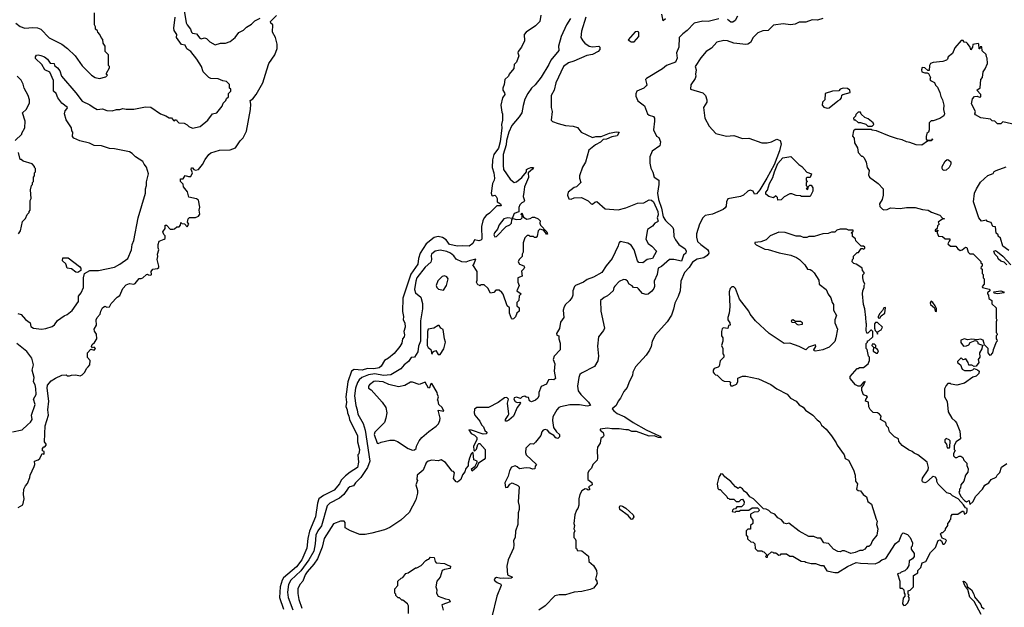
# Model space of a CAD drawing. Extents: x 1861455 to 2058065, y 200073 to 437907.
# Tile 99 of 256: x 1968701 to 1977888, y 254593 to 260072. Entities that reach past the tile are written whole.
import ezdxf

# ---------------------------------------------------------------- set-up
doc = ezdxf.new("R2010")
doc.units = 0

msp = doc.modelspace()

# ---------------------------------------------------------------- linework, layer by layer
at = {"layer": '0CON05XD'}
for points in [[(1970235, 260157.5), (1970255, 260042.5), (1970263.3, 260023.3), (1970296.2, 259985), (1970305, 259957.5), (1970315, 259946.7), (1970350.7, 259940.7), (1970381.4, 259901.4), (1970395, 259893.3), (1970425, 259902.5), (1970445, 259896.7), (1970476.7, 259866.7), (1970525, 259836.7), (1970575, 259853.3), (1970620, 259855), (1970665, 259869.2), (1970712, 259905), (1970745.8, 259954.2), (1970788.8, 259975), (1970816.9, 260003.1), (1970865, 260031.9), (1970896.6, 260063.4), (1970945, 260085.5)], [(1968665, 260040.8), (1968705, 260010), (1968750, 259995), (1968825, 260000), (1968866.4, 259996.4), (1968900, 259985), (1968975, 259902.5), (1969093.6, 259843.6), (1969147.5, 259805), (1969217.5, 259735), (1969285, 259642.5), (1969372.5, 259555), (1969405, 259533.3), (1969445, 259523.3), (1969505, 259540), (1969520, 259555), (1969511.7, 259561.7), (1969510, 259575), (1969540, 259625), (1969540, 259635), (1969530, 259645), (1969530, 259745), (1969500, 259775), (1969500, 259825), (1969480, 259855), (1969477, 259887), (1969460, 259905), (1969450, 259935), (1969430, 259955), (1969428.3, 259968.3), (1969410, 259985), (1969410, 260005), (1969400, 260025), (1969400, 260135)], [(1969885, 258696.7), (1969862, 258725), (1969851.2, 258751.2), (1969782.6, 258792.6), (1969749.5, 258825), (1969725, 258839.3), (1969585, 258868.2), (1969540.5, 258870.5), (1969465, 258895.4), (1969395, 258899.5), (1969352.5, 258922.5), (1969263, 258943), (1969205, 258966.2), (1969194.5, 258984.5), (1969196.7, 259025), (1969187.5, 259035), (1969183.8, 259065), (1969135, 259138.8), (1969120, 259195), (1969125, 259222.5), (1969145.7, 259244.3), (1969145.8, 259255), (1969093.5, 259293.5), (1969055.8, 259345), (1969040, 259385), (1969016.2, 259405), (1969016.2, 259505), (1968982.5, 259582.5), (1968934.7, 259604.7), (1968908.1, 259655), (1968850, 259710), (1968850, 259725), (1968859.4, 259740.6), (1968875, 259743.5), (1968897.8, 259737.8), (1968932, 259725), (1968962, 259705), (1968985, 259667.5), (1969023, 259663), (1969027.5, 259645), (1969055, 259623.3), (1969076.8, 259595), (1969090, 259545), (1969225, 259392), (1969282.7, 259312.7), (1969355, 259279.2), (1969385.4, 259255.4), (1969425, 259236), (1969475, 259240.6), (1969514.5, 259224.5), (1969565, 259222.5), (1969605, 259234.5), (1969636.2, 259233.8), (1969665, 259244.3), (1969695, 259236.9), (1969765, 259237.5), (1969875, 259260.8), (1969925, 259255.7), (1970015, 259193.8), (1970065, 259177.5), (1970095, 259156.7), (1970117.5, 259157.5), (1970135, 259132.5), (1970145, 259130), (1970151.7, 259138.3), (1970165, 259140), (1970170, 259125), (1970185, 259110), (1970235, 259107.5), (1970263, 259093), (1970280, 259075), (1970315, 259062.5), (1970385, 259076.7), (1970456.7, 259135), (1970500, 259195), (1970540, 259205), (1970590, 259265), (1970600, 259295), (1970625, 259320), (1970631.7, 259338.3), (1970648.3, 259351.7), (1970650, 259385), (1970670, 259405), (1970670, 259425), (1970660, 259435), (1970658.3, 259468.3), (1970630, 259495), (1970595, 259502.5), (1970551.7, 259521.7), (1970485, 259523.3), (1970465, 259533.3), (1970412.5, 259585), (1970397.5, 259635), (1970353.3, 259705), (1970296.7, 259775), (1970260, 259800), (1970245.5, 259835.5), (1970212.2, 259842.2), (1970165, 259907.5), (1970166.2, 259935), (1970143.3, 259973.3), (1970140, 259995), (1970151.1, 260095)], [(1971008.2, 259605), (1971025, 259664), (1971080.5, 259745), (1971102, 259805), (1971102.8, 259845), (1971087.5, 259907.5), (1971060.5, 259955), (1971064.3, 260024.3), (1971045, 260040), (1971040.5, 260055), (1971097, 260113)], [(1973840, 260085), (1973802, 260025), (1973754, 259915), (1973728.8, 259825), (1973730, 259785), (1973655.6, 259695), (1973639.1, 259655), (1973565, 259535.7), (1973509.5, 259465), (1973475.5, 259435), (1973442.7, 259385), (1973415, 259330), (1973397.3, 259272.7), (1973386.5, 259205), (1973362.6, 259167.4), (1973293.1, 259085), (1973265.3, 259024.6), (1973244.3, 258945.7), (1973240.6, 258905), (1973212.9, 258815), (1973210.8, 258715), (1973215.8, 258675), (1973277.5, 258585), (1973315, 258554), (1973335, 258561.4), (1973385, 258599.5), (1973428.8, 258655), (1973430, 258675), (1973437.7, 258682.3), (1973468.8, 258695), (1973493.8, 258695), (1973485, 258679.1), (1973445.6, 258645), (1973447.8, 258602.2), (1973412.5, 258515), (1973403.3, 258465), (1973400, 258425), (1973410, 258385), (1973405, 258373.3), (1973385, 258363.8), (1973368.8, 258345), (1973359.3, 258320.7), (1973358.3, 258281.7), (1973315, 258263.8), (1973295, 258220), (1973256.2, 258226.2), (1973219.2, 258215), (1973175, 258159.5), (1973159.5, 258120.5), (1973130.5, 258085), (1973126.1, 258066.1), (1973135, 258047.5), (1973150, 258050), (1973240, 258145), (1973275, 258160), (1973290, 258175), (1973293.8, 258206.2), (1973301.7, 258218.3), (1973335, 258210), (1973378.3, 258211.7), (1973390, 258225), (1973390, 258250), (1973380, 258255), (1973385, 258270), (1973401.7, 258231.7), (1973433, 258213), (1973465, 258217.5), (1973485, 258232.5), (1973505, 258232.5), (1973540, 258215), (1973557, 258197), (1973552.5, 258175), (1973560, 258155), (1973620, 258095), (1973627, 258073), (1973615, 258072.5), (1973608.3, 258088.3), (1973588.3, 258108.3), (1973555, 258120), (1973540, 258105), (1973530, 258055), (1973518.3, 258041.7), (1973505, 258040), (1973495, 258050), (1973465, 258050), (1973455, 258060), (1973435, 258060), (1973413, 258037), (1973398.3, 257991.7), (1973400, 257905), (1973390, 257885), (1973390, 257865), (1973360, 257835), (1973352.5, 257815), (1973363.6, 257793.6), (1973406.1, 257776.1), (1973410, 257765), (1973405, 257750), (1973383, 257727), (1973388.3, 257681.7), (1973350, 257665), (1973350, 257625), (1973360, 257595), (1973340, 257545), (1973380, 257515), (1973361.7, 257498.3), (1973357.5, 257455), (1973340, 257435), (1973340, 257405), (1973360, 257385), (1973360, 257355), (1973340, 257335), (1973327, 257303), (1973308.3, 257281.7), (1973295, 257280), (1973290, 257285), (1973272.5, 257335), (1973270, 257385), (1973250, 257405), (1973211.7, 257511.7), (1973198.3, 257528.3), (1973175, 257550), (1973145, 257550), (1973125, 257530), (1973093, 257523), (1973068.3, 257568.3), (1973035, 257600), (1973005, 257600), (1972995, 257590), (1972988.3, 257598.3), (1972975, 257600), (1972962.5, 257625), (1972970, 257645), (1972970, 257725), (1972930, 257785), (1972938.3, 257791.7), (1972958.3, 257838.3), (1972895, 257824.5), (1972865, 257810.9), (1972825, 257815.6), (1972775, 257839.2), (1972751.2, 257871.2), (1972720, 257895), (1972685, 257909.5), (1972625, 257922.5), (1972577.3, 257912.7), (1972544.2, 257885), (1972538.9, 257875), (1972542.5, 257835), (1972537.4, 257812.6), (1972483.1, 257765), (1972407.8, 257665), (1972397.5, 257635), (1972386.1, 257556.1), (1972395, 257526.7), (1972443.8, 257485), (1972458, 257425), (1972459.2, 257375), (1972440.6, 257265), (1972440, 257075), (1972420.9, 257029.1), (1972415.8, 256975), (1972385, 256926.2), (1972355, 256921.2), (1972327.5, 256885), (1972288, 256855), (1972257, 256817), (1972165, 256761.3), (1972095, 256755.3), (1972015, 256769.1), (1971955, 256762), (1971893.8, 256736.2), (1971868.5, 256715), (1971851.9, 256688.1), (1971833.2, 256635), (1971825.4, 256565), (1971837.1, 256475), (1971851.1, 256435), (1971855, 256394), (1971905.8, 256305.8), (1971925.5, 256245), (1971969.1, 255955), (1971945.4, 255895), (1971885.3, 255804.7), (1971835, 255754.4), (1971814.6, 255725.4), (1971780, 255715), (1971765, 255702.9), (1971725.7, 255645), (1971685, 255609.5), (1971595.4, 255564.6), (1971570.6, 255539.4), (1971516.7, 255353.2), (1971481.8, 255305), (1971463.9, 255265), (1971458.6, 255185), (1971444.1, 255115), (1971400.3, 255035), (1971325, 254932.5), (1971232.3, 254845), (1971210, 254805), (1971199.6, 254735), (1971204.7, 254685), (1971248.5, 254568.5)], [(1973982.7, 260095), (1973941.9, 259965), (1973936.2, 259905), (1973953.8, 259875), (1973975, 259853.8), (1974015, 259824.3), (1974045, 259820), (1974105, 259825.4), (1974114.4, 259815), (1974112.3, 259795), (1974097.5, 259775), (1974045, 259747.1), (1973992.4, 259737.6), (1973872.5, 259685), (1973820.9, 259669.1), (1973775, 259636.2), (1973703.8, 259485), (1973686.7, 259415), (1973660, 259365), (1973660, 259255), (1973670, 259215), (1973660, 259135), (1973673, 259123), (1973723.6, 259103.6), (1973795, 259086.7), (1973865, 259080), (1973905, 259067.5), (1973940, 259025), (1974044.2, 258974.2), (1974076.8, 258983.2), (1974126.6, 258983.4), (1974205, 259013.8), (1974266.3, 259026.3), (1974293.3, 259025), (1974275, 258990.8), (1974225, 258980), (1974175, 258957.3), (1974143.7, 258956.3), (1974119, 258931), (1974072, 258905), (1974012.5, 258855), (1973981.2, 258745), (1973952.3, 258697.7), (1973923.6, 258616.4), (1973923.6, 258593.6), (1973937.5, 258555), (1973897.5, 258515), (1973875, 258506.7), (1973817.5, 258465), (1973813.3, 258435), (1973825, 258402.5), (1973845, 258397.5), (1973875, 258410), (1973943, 258413), (1974005, 258383.3), (1974033.3, 258355), (1974045, 258351.2), (1974067.9, 258372.1), (1974085, 258376.5), (1974165, 258308.8), (1974285, 258300), (1974355, 258317.1), (1974465, 258360), (1974525, 258363.6), (1974575, 258394), (1974595, 258390.8), (1974615, 258374.6), (1974654.8, 258285), (1974657.7, 258252.3), (1974650, 258225), (1974657.1, 258195), (1974652.7, 258187.3), (1974625.6, 258174.4), (1974604.3, 258145.7), (1974557.5, 258115), (1974542, 258025), (1974565.6, 257985.6), (1974599.7, 257959.7), (1974641.2, 257915), (1974606.7, 257845), (1974554.5, 257835.5), (1974515, 257804.2), (1974477, 257807), (1974464.5, 257824.5), (1974433.1, 257925), (1974405, 257968.8), (1974375, 257990), (1974305, 258003.8), (1974290.5, 257989.6), (1974285.8, 257964.2), (1974230, 257845), (1974171.7, 257778.3), (1974132, 257715), (1974055, 257670.8), (1973995, 257648.8), (1973962.5, 257625), (1973887.5, 257595), (1973876.4, 257583.6), (1973863.3, 257545), (1973863.3, 257505), (1973856.7, 257485), (1973835, 257452.5), (1973792.5, 257415), (1973780, 257395), (1973772.5, 257365), (1973776.7, 257295), (1973748.3, 257251.7), (1973737, 257193), (1973710, 257145), (1973711.7, 257131.7), (1973730, 257125), (1973730, 257095), (1973742.5, 257055), (1973742.5, 256995), (1973687.5, 256935), (1973677.5, 256905), (1973693, 256863), (1973688.8, 256795), (1973700, 256725), (1973685, 256712.5), (1973665, 256717.5), (1973636.4, 256713.6), (1973616.7, 256673.3), (1973565, 256652.5), (1973544.1, 256595.9), (1973546.2, 256565), (1973535.7, 256544.3), (1973515, 256523.3), (1973475, 256510), (1973457.5, 256517.5), (1973448, 256548), (1973425, 256552.5), (1973415, 256562.5), (1973390, 256555), (1973375, 256540), (1973335, 256553.3), (1973315, 256547.5), (1973312, 256535), (1973325, 256513.3), (1973343.9, 256503.9), (1973367, 256507), (1973372.5, 256495), (1973343.3, 256455), (1973307.5, 256375), (1973265, 256337.5), (1973245, 256330), (1973235, 256330), (1973233.3, 256345), (1973260, 256380), (1973264, 256395), (1973251.4, 256495), (1973262.5, 256535), (1973245, 256550), (1973223, 256547), (1973166.1, 256503.9), (1973075, 256457.5), (1972965, 256457.5), (1972945, 256440), (1972940, 256405), (1972947.5, 256385), (1972995, 256330), (1973010, 256295), (1973030, 256275), (1973041.7, 256241.7), (1973060, 256225), (1973055, 256210), (1973025, 256206.7), (1972915.7, 256245.7), (1972893, 256247), (1972913.6, 256213.6), (1972945, 256198.8), (1972966.7, 256175), (1972967, 256153), (1972935.8, 256095), (1972937, 256057), (1972945, 256050), (1972964.1, 256065.9), (1972975, 256110), (1972985, 256120), (1972995, 256120), (1973042.5, 256065), (1973042.5, 255985), (1973035, 255972.5), (1972981.7, 255938.3), (1972965, 255900), (1972923, 255863), (1972917.5, 255885), (1972950, 255910), (1972970, 255945), (1972970, 255955), (1972938.3, 255968.3), (1972931.7, 256031.7), (1972925, 256037.5), (1972913.3, 256025), (1972896.7, 255985), (1972883.9, 255936.1), (1972885, 255912.5), (1972863, 255887), (1972855, 255857.5), (1972832.1, 255827.9), (1972817.5, 255785), (1972785, 255760), (1972775, 255762.5), (1972749.2, 255795), (1972757, 255847), (1972748.3, 255858.3), (1972735, 255862.5), (1972675, 255943.3), (1972635, 255967.5), (1972605, 255957.5), (1972545, 255963.3), (1972513, 255957), (1972495, 255940), (1972465, 255872.5), (1972410, 255825), (1972407.5, 255785), (1972412.5, 255775), (1972397.5, 255735), (1972413, 255683), (1972413, 255657), (1972396.2, 255595), (1972335, 255477.5), (1972257.5, 255405), (1972153.9, 255336.1), (1972105, 255316.2), (1971986.4, 255283.6), (1971925, 255272.5), (1971875, 255272.5), (1971786.7, 255306.7), (1971737.5, 255335), (1971736.7, 255385), (1971727, 255397), (1971695, 255397.5), (1971628.3, 255371.7), (1971542.9, 255235), (1971522.1, 255155), (1971480, 255045), (1971444.7, 254995.3), (1971381.9, 254925), (1971363.6, 254895), (1971343.1, 254836.9), (1971315.9, 254804.1), (1971296.2, 254765), (1971295, 254720), (1971305.8, 254665), (1971334.3, 254585)], [(1973563.3, 260115), (1973553, 260057), (1973512.5, 260015), (1973425, 259957.5), (1973406.7, 259935), (1973411.2, 259875), (1973382.5, 259815), (1973353, 259777), (1973350, 259765), (1973356.7, 259735), (1973337.5, 259675), (1973313.9, 259656.1), (1973311.7, 259618.3), (1973267.5, 259565), (1973262.5, 259545), (1973227.5, 259515), (1973221.7, 259468.3), (1973207.5, 259435), (1973207.5, 259415), (1973225, 259390), (1973226.7, 259375), (1973206.7, 259345), (1973190, 259275), (1973200.8, 259210.8), (1973205.8, 259195), (1973205.4, 259135), (1973196.4, 259095), (1973199.3, 259065), (1973185, 258933.3), (1973166.9, 258875), (1973124, 258816), (1973112.5, 258765), (1973108.5, 258695), (1973124.4, 258645), (1973130, 258595), (1973128.8, 258575), (1973113.9, 258546.1), (1973098.8, 258455), (1973105, 258433.3), (1973115, 258430), (1973135, 258436.2), (1973148, 258425), (1973157.1, 258405), (1973157.5, 258375), (1973185.7, 258355), (1973192.5, 258337.5), (1973154, 258336), (1973085, 258267.1), (1973052.1, 258247.9), (1973035.8, 258225), (1973021.9, 258198.1), (1973008.8, 258145), (1973013.6, 258026.4), (1973002.5, 258015), (1972985, 258010), (1972945, 258020), (1972930, 257985), (1972895, 257960), (1972835, 257964), (1972785, 257960), (1972712.5, 257975), (1972680.5, 258020.5), (1972647.3, 258042.7), (1972605, 258049.6), (1972568.4, 258041.6), (1972495, 257983.3), (1972436.4, 257895), (1972421.8, 257845), (1972415, 257792.5), (1972349.3, 257700.7), (1972276.8, 257475), (1972271.3, 257351.3), (1972281.2, 257305), (1972280, 257275), (1972293.3, 257245), (1972297.5, 257205), (1972283.8, 257165), (1972291.2, 257135), (1972288, 257115), (1972274.2, 257095), (1972266.2, 257055), (1972249.4, 257025), (1972195, 256959.2), (1972143, 256917), (1972105, 256895.8), (1972075, 256842), (1972054.5, 256825.5), (1972005, 256816.5), (1971945, 256818.4), (1971895, 256805.4), (1971821.5, 256811.5)], [(1975225, 260081.2), (1975125, 260055.4), (1975075, 260058.9), (1974995, 260041.2), (1974928.9, 259971.1), (1974888.3, 259941.7), (1974853.9, 259906.1), (1974850, 259815), (1974828.6, 259765), (1974833.8, 259715), (1974818.8, 259675), (1974735, 259644.5), (1974697.2, 259612.9), (1974548.8, 259525), (1974540, 259515), (1974552.5, 259465), (1974547.5, 259455), (1974525, 259432.5), (1974460, 259405), (1974448.3, 259381.7), (1974448.3, 259358.3), (1974467.5, 259315), (1974529.3, 259269.3), (1974560, 259195), (1974573, 259183), (1974615, 259170), (1974623, 259153), (1974623.8, 259125), (1974613.6, 259046.4), (1974642.5, 258985), (1974663, 258973), (1974681.2, 258935), (1974673.3, 258895), (1974603.3, 258845), (1974578.8, 258795), (1974579.2, 258735), (1974588.3, 258688.3), (1974609.5, 258649.6), (1974620, 258605), (1974665, 258577.5), (1974664.3, 258534.3), (1974650.4, 258455), (1974660.4, 258395), (1974690.4, 258315), (1974703.8, 258235), (1974725, 258201.2), (1974794.4, 258135), (1974802.5, 258115), (1974805, 258050), (1974818.8, 258018.8), (1974851.2, 257975), (1974911.2, 257935), (1974918.6, 257915), (1974915.8, 257895), (1974894.6, 257875.4), (1974875, 257820.6), (1974805, 257837.3), (1974765, 257836.9), (1974689.3, 257770.7), (1974657.5, 257755), (1974650, 257695), (1974620.8, 257635), (1974622.9, 257585), (1974617.1, 257565), (1974599.9, 257540.1), (1974566, 257514), (1974545, 257510), (1974510.4, 257520.4), (1974475, 257564), (1974465, 257571.2), (1974427.5, 257575), (1974415, 257590), (1974386.2, 257606.2), (1974372.5, 257635), (1974355, 257646), (1974335, 257648.8), (1974295, 257630), (1974253, 257587), (1974244, 257575), (1974237.1, 257542.9), (1974185, 257496.7), (1974155, 257483.3), (1974121.2, 257455), (1974123.8, 257355), (1974156.2, 257195), (1974148.8, 257175), (1974102, 257115), (1974091.4, 257028.6), (1974102.5, 256935), (1974095, 256890), (1974065, 256837.1), (1973943.3, 256775), (1973927.7, 256762.3), (1973917.5, 256735), (1973904.2, 256654.2), (1973910.5, 256610.4), (1973935.8, 256575.8), (1974009.2, 256505), (1974026.4, 256473.6), (1973995, 256468.9), (1973925, 256482.2), (1973835, 256481.9), (1973748.3, 256461.7), (1973732.5, 256455), (1973712.5, 256435), (1973675, 256370), (1973672, 256335), (1973680.3, 256270.3), (1973708.2, 256228.2), (1973738.2, 256205), (1973737.9, 256182.1), (1973721.8, 256168.2), (1973702.4, 256172.3), (1973685, 256194.2), (1973646.2, 256216.2), (1973625, 256243.3), (1973605, 256250), (1973586.4, 256243.6), (1973571.2, 256228.8), (1973562.5, 256195), (1973515, 256132.5), (1973495, 256112.5), (1973465, 256117.5), (1973423.6, 256076.4), (1973420, 256035), (1973426.2, 256015), (1973522.5, 255925), (1973511.2, 255908.8), (1973506.7, 255885), (1973485, 255880.8), (1973465, 255890), (1973425, 255893.3), (1973365, 255882.5), (1973343.3, 255903.3), (1973325, 255911.2), (1973290, 255900), (1973270, 255865), (1973260, 255815), (1973228.8, 255755), (1973235, 255710), (1973255, 255712.5), (1973275, 255742.5), (1973295, 255752.5), (1973348.3, 255728.3), (1973360, 255715), (1973352.5, 255575), (1973362.5, 255535), (1973362.5, 255505), (1973352.5, 255475), (1973350, 255365), (1973327, 255303), (1973322.5, 255245), (1973307.5, 255215), (1973312.5, 255175), (1973307.5, 255145), (1973257.5, 255035), (1973247.5, 254975), (1973252.5, 254895), (1973300, 254875), (1973287.5, 254865), (1973265, 254860.6), (1973215, 254865.8), (1973190.3, 254860.3), (1973149.5, 254870.4), (1973135, 254862.5), (1973127.5, 254845), (1973155, 254823.3), (1973189.3, 254809.3), (1973192.5, 254795), (1973153.6, 254696.4), (1973106.7, 254505)], [(1976195, 260084.3), (1976145, 260068.1), (1976095, 260070), (1976035, 260048.1), (1975975, 260050), (1975935, 260031.2), (1975893.6, 260023.6), (1975825, 260033.3), (1975735, 260020), (1975685, 259971.2), (1975635, 259970), (1975589.5, 259950.4), (1975545, 259907.5), (1975519.5, 259860.4), (1975495, 259843.8), (1975475, 259840), (1975363.9, 259853.9), (1975305.9, 259875.9), (1975271.7, 259878.3), (1975205, 259862.5), (1975155, 259807.5), (1975105, 259777.5), (1975055, 259717.5), (1975003.3, 259635), (1975011.2, 259605), (1975006.2, 259565), (1975010, 259545), (1975003.3, 259525), (1974962.5, 259465), (1974960, 259425), (1975075, 259390), (1975100, 259365), (1975112.5, 259325), (1975112.5, 259305), (1975082.5, 259255), (1975092.5, 259155), (1975135, 259080), (1975195, 259010), (1975295, 258986.7), (1975365, 258993.3), (1975445, 258963.8), (1975505, 258968.8), (1975625, 258923.8), (1975675, 258923.8), (1975715, 258933.8), (1975765, 258957.5), (1975797.5, 258945), (1975804.2, 258914.2), (1975789.8, 258850.2), (1975739.6, 258720.4), (1975672.5, 258595), (1975605.4, 258484.6), (1975575, 258448), (1975556.7, 258446.7), (1975545, 258473.3), (1975515, 258483.3), (1975495, 258473.3), (1975453.3, 258435), (1975427.3, 258422.7), (1975308.3, 258401.7), (1975296.2, 258375), (1975292, 258335), (1975283, 258317), (1975265, 258302), (1975165, 258258.6), (1975096.7, 258245), (1975074.4, 258225), (1975044, 258165), (1975016, 258075), (1975014.2, 258044.2), (1975026, 258005), (1975055, 257976), (1975118.9, 257928.9), (1975128.6, 257915), (1975130, 257895), (1975115.8, 257875), (1975085, 257851.8), (1975020.9, 257839.1), (1974977.6, 257812.4), (1974946.9, 257763.1), (1974904, 257715), (1974868.8, 257635), (1974863.8, 257545), (1974845, 257490), (1974815, 257430), (1974802.5, 257372.5), (1974783.6, 257316.4), (1974743.6, 257256.4), (1974632.5, 257135), (1974602.5, 257075), (1974593.3, 257025), (1974578.3, 256991.7), (1974547.5, 256945), (1974447.5, 256835), (1974422.5, 256785), (1974417.5, 256755), (1974386.7, 256695), (1974368.3, 256641.7), (1974337.5, 256605), (1974306.1, 256543.9), (1974283.9, 256516.1), (1974267.5, 256475), (1974230, 256445), (1974243.4, 256423.4), (1974275, 256398.6), (1974347.9, 256367.9), (1974423.8, 256315), (1974545, 256247.1), (1974675, 256190), (1974686, 256174), (1974660, 256175), (1974620.7, 256190.7), (1974575, 256188.6), (1974455, 256230.9), (1974413.1, 256233.1), (1974381.7, 256248.3), (1974355, 256247.1), (1974295, 256256.7), (1974225, 256255.6), (1974185, 256263.8), (1974117.5, 256255), (1974117.5, 256245), (1974143.6, 256223.6), (1974152.5, 256195), (1974146.4, 256183.6), (1974123, 256167), (1974117, 256123), (1974093, 256087), (1974087.5, 256055), (1974092.5, 255985), (1974087.5, 255965), (1974050, 255925), (1974035, 255890), (1974010, 255865), (1974002.5, 255845), (1974002.5, 255785), (1974037.8, 255757.8), (1974041.2, 255735), (1974007.5, 255715), (1974020, 255695), (1974015, 255687.5), (1974005, 255684.2), (1973993.9, 255693.9), (1973976.4, 255696.4), (1973945, 255680), (1973927.5, 255645), (1973917.5, 255605), (1973917.5, 255545), (1973910, 255515), (1973895, 255500), (1973880, 255455), (1973872.5, 255375), (1973877.5, 255355), (1973872.5, 255325), (1973880, 255305), (1973870, 255285), (1973870, 255245), (1973885, 255230), (1973890, 255215), (1973890, 255145), (1973898.3, 255138.3), (1973901.7, 255121.7), (1973945, 255120), (1974008.8, 255068.8), (1974010.8, 255020.8), (1974053.9, 254983.9), (1974083.8, 254935), (1974085.9, 254904.1), (1974073.3, 254855), (1974086.7, 254835), (1974087.5, 254815), (1974055, 254772.5), (1974025, 254758.8), (1973945, 254740), (1973875, 254732.5), (1973795, 254707.5), (1973735, 254710), (1973695, 254700), (1973603, 254607), (1973545, 254567.5)], [(1974725, 260080), (1974705, 260062.5), (1974693.6, 260123.6)], [(1975396.7, 260105), (1975375, 260063.8), (1975355, 260048.6), (1975335, 260050), (1975304.2, 260075)], [(1974435, 259867.5), (1974476.2, 259915), (1974476.7, 259955), (1974465, 259963.3), (1974445, 259958), (1974377.5, 259885), (1974405, 259867.5), (1974435, 259867.5)], [(1977995, 259092.5), (1977875, 259120), (1977855, 259100), (1977825, 259100), (1977800, 259125), (1977775, 259130), (1977760, 259145), (1977668, 259158), (1977618.8, 259185), (1977613.8, 259195), (1977617.5, 259215), (1977582.3, 259287.7), (1977590, 259335), (1977610, 259355), (1977635, 259360), (1977655, 259350), (1977667.5, 259352.5), (1977670, 259375), (1977632.5, 259415), (1977661.7, 259438.3), (1977670, 259515), (1977682.5, 259535), (1977690, 259585), (1977710, 259615), (1977730, 259665), (1977727.5, 259715), (1977720, 259725), (1977717, 259747), (1977681.7, 259781.7), (1977678.3, 259818.3), (1977661.7, 259818.3), (1977658.3, 259801.7), (1977651.7, 259801.7), (1977650, 259845), (1977645, 259850), (1977595, 259840), (1977590, 259815), (1977575, 259790), (1977570, 259815), (1977545, 259850), (1977535, 259860), (1977511.7, 259861.7), (1977505, 259880), (1977485, 259880), (1977425, 259810), (1977403, 259757), (1977363.6, 259726.4), (1977357.5, 259705), (1977347.5, 259695), (1977315, 259683.3), (1977225, 259673.8), (1977200, 259665), (1977190, 259645), (1977185, 259600), (1977175, 259600), (1977145, 259623.3), (1977122.5, 259627.5), (1977114, 259606), (1977117.5, 259585), (1977145, 259576.7), (1977167.5, 259577.5), (1977179.3, 259569.3), (1977197.5, 259535), (1977192.5, 259515), (1977200, 259505), (1977235.9, 259485.9), (1977245, 259462.5), (1977263.6, 259443.6), (1977286.2, 259395), (1977293.8, 259355), (1977310, 259325), (1977322, 259275), (1977320.8, 259235), (1977328.8, 259195), (1977322.5, 259175), (1977285, 259152.5), (1977225, 259130), (1977205, 259130), (1977185, 259110), (1977187.5, 259045), (1977180, 259025), (1977165, 259010), (1977157, 258983), (1977158.3, 258958.3), (1977165, 258950), (1977210, 258950), (1977215, 258960), (1977220, 258955), (1977210, 258950), (1977207, 258943), (1977171.7, 258938.3), (1977117, 258903), (1977065, 258904.2), (1977005, 258927.5), (1976975, 258932.5), (1976935, 258952.5), (1976890.7, 258960.7), (1976815, 258987.5), (1976695, 259037.5), (1976655, 259042.5), (1976645, 259050), (1976495, 259050), (1976480, 259035), (1976470, 258985), (1976487, 258967), (1976490, 258925), (1976517, 258877), (1976523, 258833), (1976555, 258800), (1976565, 258800), (1976580, 258785), (1976600, 258745), (1976607.5, 258695), (1976627.5, 258665), (1976620, 258625), (1976630, 258605), (1976710, 258545), (1976757.5, 258495), (1976757.5, 258435), (1976747.5, 258395), (1976722.5, 258355), (1976725, 258330), (1976750, 258305), (1976765, 258300), (1976795, 258302.5), (1976825, 258316.7), (1976915, 258313.3), (1976975, 258322.5), (1977055, 258322.5), (1977125, 258302.5), (1977177, 258297), (1977208.3, 258278.3), (1977285, 258250), (1977311.7, 258221.7), (1977330, 258215), (1977305, 258210), (1977270, 258185), (1977280, 258165), (1977265, 258150), (1977260, 258125), (1977241.7, 258108.3), (1977241.7, 258101.7), (1977260, 258100), (1977261.7, 258108.3), (1977268.3, 258108.3), (1977268.3, 258101.7), (1977260, 258100), (1977260, 258085), (1977273, 258053), (1977311.7, 258051.7), (1977335, 258027.5), (1977378.3, 258028.3), (1977380, 258015), (1977371.7, 258008.3), (1977361.7, 257981.7), (1977385, 257960), (1977435, 257960), (1977452.5, 257935), (1977475, 257920), (1977495, 257927.5), (1977525, 257952.5), (1977538.3, 257948.3), (1977550, 257905), (1977565, 257890), (1977598.3, 257888.3), (1977668.3, 257818.3), (1977670, 257805), (1977680, 257795), (1977680, 257775), (1977671.7, 257768.3), (1977670, 257755), (1977680, 257745), (1977680, 257705), (1977690, 257695), (1977690, 257665), (1977700, 257655), (1977700, 257605), (1977680, 257585), (1977682.5, 257575), (1977745, 257560), (1977757, 257547), (1977730, 257525), (1977730, 257515), (1977740, 257505), (1977741.7, 257471.7), (1977770, 257455), (1977771.7, 257421.7), (1977810, 257385), (1977810, 257285), (1977817.5, 257275), (1977810, 257255), (1977810, 257155), (1977818.3, 257148.3), (1977820, 257135), (1977810, 257125), (1977810, 257095), (1977818.3, 257088.3), (1977820, 257075), (1977810, 257065), (1977782.5, 256995), (1977777.5, 256965), (1977755, 256940), (1977737.5, 256965), (1977737.5, 257005), (1977701.7, 257041.7), (1977690, 257085), (1977665, 257093.3), (1977635, 257087.5), (1977585, 257093.3), (1977545, 257086.2), (1977515, 257096), (1977482.5, 257085), (1977482.3, 257062.3), (1977508.3, 257028.3), (1977535, 257030), (1977555, 257040), (1977569.3, 257060.7), (1977615, 257080), (1977628.3, 257078.3), (1977640, 257065), (1977641.7, 257051.7), (1977690, 257035), (1977680, 257025), (1977677, 257003), (1977657.5, 256965), (1977660, 256925), (1977643, 256903), (1977650, 256875), (1977625, 256842.5), (1977605, 256837.5), (1977585, 256850), (1977555, 256850), (1977550, 256875), (1977528.3, 256908.3), (1977505, 256900), (1977485, 256920), (1977450, 256885), (1977450, 256875), (1977477.5, 256855), (1977493.3, 256815), (1977515, 256800), (1977575, 256800), (1977595, 256807.5), (1977605, 256820), (1977638.3, 256808.3), (1977652.5, 256795), (1977648.3, 256771.7), (1977625, 256747.5), (1977595, 256737.5), (1977515, 256682.5)], [(1968686.7, 255523.3), (1968732, 255548), (1968744.4, 255605), (1968736, 255645), (1968741.2, 255695), (1968754.2, 255725.8), (1968773.9, 255746.1), (1968796.4, 255803.6), (1968797.5, 255825), (1968836.7, 255905), (1968843.8, 255925), (1968840, 255955), (1968875, 255967.5), (1968889.3, 255980.7), (1968911.7, 256028.3), (1968925, 256020), (1968930, 256025), (1968930, 256045), (1968913, 256053), (1968913, 256073), (1968925, 256090), (1968935, 256090), (1968947.5, 256105), (1968947.5, 256115), (1968932.5, 256135), (1968938.6, 256285), (1968970, 256385), (1968962.5, 256435), (1968972.5, 256515), (1968956.9, 256635), (1968961.4, 256665), (1968995, 256703.8), (1969035, 256730), (1969095, 256757.5), (1969135, 256760), (1969145, 256750), (1969165, 256750), (1969185, 256757.5), (1969225, 256760), (1969265, 256752.5), (1969285, 256760), (1969310, 256785), (1969325, 256820), (1969340, 256835), (1969357, 256853), (1969360, 256895), (1969333, 256923), (1969332.5, 256965), (1969365, 257000), (1969395, 256990), (1969410, 257005), (1969395, 257017.5), (1969381.7, 257011.7), (1969372.5, 257025), (1969377.5, 257045), (1969399.3, 257060.7), (1969420, 257095), (1969419.3, 257139.3), (1969398.3, 257168.3), (1969397.5, 257185), (1969417.5, 257225), (1969413.3, 257275), (1969423.9, 257296.1), (1969452.5, 257325), (1969457.5, 257355), (1969473.9, 257386.1), (1969495, 257400), (1969515, 257392.5), (1969540, 257395), (1969553.6, 257426.4), (1969610, 257485), (1969635, 257500), (1969663.3, 257565), (1969695, 257600), (1969725, 257612.5), (1969765, 257606.7), (1969778.3, 257611.7), (1969815, 257660), (1969835, 257657.5), (1969850, 257665), (1969885, 257697.5), (1969895, 257700), (1969903, 257693), (1969925, 257690), (1969930, 257695), (1969927.5, 257725), (1969942.5, 257745), (1969986.4, 257753.6), (1969998.3, 257761.7), (1970000, 257775), (1969983.3, 257835), (1969990, 257865), (1969987.5, 257885), (1970000, 257925), (1969993.3, 257945), (1969993.9, 257976.1), (1970003.6, 258006.4), (1970050, 258025), (1970057, 258033), (1970057, 258057), (1970045, 258070), (1970037.5, 258095), (1970060, 258125), (1970060, 258155), (1970070, 258155), (1970105, 258120), (1970131.7, 258118.3), (1970147, 258123), (1970168.3, 258141.7), (1970188.3, 258141.7), (1970200, 258155), (1970205, 258180), (1970212.5, 258172.5), (1970238.3, 258168.3), (1970265, 258140), (1970280, 258165), (1970267.5, 258185), (1970273.9, 258216.1), (1970285, 258226.7), (1970341.7, 258228.3), (1970369.3, 258240.7), (1970381.7, 258258.3), (1970377, 258297), (1970382.5, 258325), (1970368.3, 258388.3), (1970351.7, 258401.7), (1970278.3, 258418.3), (1970265.9, 258465.9), (1970230, 258515), (1970225, 258540), (1970202.5, 258565), (1970203, 258587), (1970225, 258590), (1970245, 258620), (1970275, 258610), (1970298.3, 258611.7), (1970312.5, 258645), (1970302.5, 258675), (1970305, 258690), (1970315, 258692.5), (1970327, 258677), (1970340.7, 258670.7), (1970370, 258675), (1970407, 258723), (1970430.8, 258769.2), (1970466, 258815), (1970485, 258830), (1970565, 258855.5), (1970665, 258858.8), (1970715, 258877.5), (1970758.3, 258941.7), (1970785, 258970), (1970817.3, 259032.7), (1970854.3, 259235), (1970856.9, 259285), (1970851.9, 259318.1), (1970876.1, 259333.9), (1970906.5, 259373.5), (1970968.5, 259485), (1971008.2, 259605)], [(1968660, 258945), (1968720, 259005), (1968720, 259015), (1968750, 259065), (1968752.5, 259125), (1968727.5, 259205), (1968762.5, 259235), (1968792.5, 259295), (1968793.3, 259325), (1968780, 259365), (1968742.7, 259432.7), (1968735, 259472.5), (1968715, 259510), (1968677.5, 259545)], [(1976235, 259246.7), (1976255, 259250), (1976333.3, 259316.7), (1976355, 259327.5), (1976367.5, 259345), (1976371.7, 259368.3), (1976380, 259375), (1976450, 259395), (1976447.5, 259415), (1976425, 259430), (1976385, 259433.8), (1976356.4, 259423.6), (1976345, 259410), (1976285, 259406.7), (1976217, 259383), (1976212.5, 259325), (1976192.5, 259305), (1976187.5, 259275), (1976205, 259256.7), (1976235, 259246.7)], [(1976655, 259080), (1976670, 259095), (1976665, 259110), (1976617, 259147), (1976585, 259160), (1976551.7, 259191.7), (1976545, 259210), (1976525, 259210), (1976501.7, 259188.3), (1976498.3, 259171.7), (1976480, 259155), (1976485, 259140), (1976495, 259140), (1976525, 259112.5), (1976545, 259112.5), (1976597, 259097), (1976615, 259080), (1976655, 259080)], [(1968690, 258075), (1968710, 258105), (1968728.3, 258191.7), (1968755, 258220), (1968770, 258255), (1968790, 258275), (1968790, 258285), (1968800, 258295), (1968800, 258385), (1968807.5, 258405), (1968802.5, 258485), (1968810, 258525), (1968820, 258535), (1968820, 258555), (1968830, 258565), (1968830, 258605), (1968840, 258615), (1968840, 258645), (1968850, 258655), (1968850, 258685), (1968840, 258695), (1968840, 258705), (1968817, 258727), (1968733, 258753), (1968715, 258770), (1968705, 258770), (1968690, 258835)], [(1975775, 258390), (1975770, 258415), (1975755, 258430), (1975735, 258410), (1975690, 258425), (1975662.5, 258445), (1975663.3, 258465), (1975677, 258483), (1975697.5, 258545), (1975728.8, 258601.2), (1975743.3, 258655), (1975775, 258730), (1975820, 258785), (1975895, 258797.5), (1975970.7, 258720.7), (1975997.5, 258705), (1976045, 258650), (1976090, 258635), (1976075, 258600), (1976045, 258600), (1976040, 258595), (1976040, 258575), (1976050, 258565), (1976040, 258555), (1976040, 258525), (1976050, 258515), (1976050, 258505), (1976040, 258495), (1976055, 258490), (1976061.7, 258518.3), (1976071.7, 258528.3), (1976085, 258530), (1976100, 258505), (1976100, 258475), (1976077, 258423), (1975993.9, 258423.9), (1975985, 258430), (1975945, 258433.3), (1975905, 258450), (1975885, 258450), (1975835, 258420), (1975805, 258392.5), (1975775, 258390)], [(1968685, 257333.3), (1968713.6, 257323.6), (1968755, 257277.5), (1968797.5, 257245), (1968805, 257210), (1968830, 257195), (1968905, 257188), (1968945, 257192), (1969005, 257212.5), (1969025, 257226.2), (1969055, 257268), (1969115, 257310.8), (1969145.5, 257324.5), (1969189.7, 257360.3), (1969248.8, 257445), (1969251.2, 257495), (1969273.8, 257525), (1969297.5, 257575), (1969296, 257665), (1969305, 257706.7), (1969355, 257733.3), (1969435, 257734.2), (1969584.4, 257765.6), (1969635, 257792), (1969708.8, 257845), (1969745.8, 257925), (1969749.2, 257975), (1969766.4, 258013.6), (1969807.5, 258225), (1969876, 258455), (1969873.8, 258495), (1969885.8, 258525), (1969885, 258560), (1969901.9, 258635), (1969885, 258696.7)], [(1977325, 258666), (1977315, 258673.8), (1977308.6, 258685), (1977308.6, 258705), (1977336.1, 258753.9), (1977355, 258767.5), (1977366.4, 258766.4), (1977388.3, 258748.3), (1977388, 258725), (1977374.3, 258695.7), (1977345, 258668), (1977325, 258666)], [(1977929.3, 257919.3), (1977875, 257960), (1977852.5, 258035), (1977830, 258055), (1977830, 258065), (1977813, 258083), (1977805, 258140), (1977780, 258145), (1977765, 258180), (1977731.7, 258191.7), (1977721.7, 258201.7), (1977675, 258193.3), (1977650, 258225), (1977601.2, 258375), (1977610, 258455), (1977626.7, 258495), (1977664.1, 258555.9), (1977735, 258620), (1977783.3, 258636.7), (1977793.6, 258656.4), (1977810, 258665), (1977905, 258700)], [(1976950.5, 254610.4), (1976965, 254613.3), (1976986.7, 254633.3), (1977000, 254665), (1977000, 254685), (1976990, 254695), (1977000, 254705), (1976990, 254715), (1976990, 254745), (1977008.3, 254751.7), (1977040, 254785), (1977041.7, 254888.3), (1977080, 254915), (1977080, 254935), (1977110, 254965), (1977121.7, 255008.3), (1977155, 255020), (1977197.5, 255105), (1977245, 255150), (1977270, 255215), (1977285, 255222.5), (1977303, 255213), (1977315, 255180), (1977325, 255180), (1977335, 255190), (1977346.7, 255216.7), (1977340, 255225), (1977307, 255237), (1977292.5, 255277.5), (1977305, 255290), (1977315, 255290), (1977340, 255315), (1977340, 255325), (1977360, 255355), (1977360, 255375), (1977380, 255395), (1977380, 255405), (1977390, 255415), (1977393, 255447), (1977405, 255460), (1977455, 255460), (1977495, 255490), (1977508.3, 255488.3), (1977515, 255460), (1977537.5, 255475), (1977542.5, 255495), (1977540, 255515), (1977525, 255520), (1977507.9, 255547.9), (1977455.7, 255605.7), (1977403, 255633), (1977385, 255650), (1977351.7, 255661.7), (1977271.7, 255741.7), (1977257.5, 255765), (1977256.7, 255785), (1977245, 255806.7), (1977225, 255812), (1977215, 255807.1), (1977161.2, 255758.8), (1977144.7, 255754.6), (1977125, 255763.3), (1977119.7, 255775), (1977122.7, 255797.3), (1977178.6, 255875), (1977181.2, 255895), (1977166.4, 255946.4), (1977080, 256015), (1977045, 256030), (1977027.5, 256045), (1976995, 256060), (1976935, 256102.5), (1976905, 256140), (1976900, 256165), (1976863.6, 256183.6), (1976815, 256230), (1976807.5, 256265), (1976787.5, 256285), (1976782.5, 256315), (1976733, 256343), (1976738.8, 256375), (1976724.3, 256394.3), (1976705, 256406.2), (1976665, 256410), (1976635, 256437.5), (1976623.6, 256463.6), (1976620, 256505), (1976593.3, 256515), (1976595, 256530), (1976610, 256555), (1976600, 256565), (1976572.5, 256575), (1976557.5, 256615), (1976558.3, 256641.7), (1976575, 256660), (1976588.3, 256698.3), (1976575, 256692.5), (1976543.6, 256656.4), (1976525, 256656), (1976498.3, 256668.3), (1976450, 256725), (1976450, 256745), (1976515, 256820), (1976525, 256820), (1976535, 256830), (1976575, 256830), (1976617, 256863), (1976630, 256895), (1976630, 256925), (1976620, 256935), (1976607, 256997), (1976600, 257005), (1976598.3, 257051.7), (1976610, 257065), (1976611.7, 257078.3), (1976625, 257080), (1976660, 257115), (1976660, 257165), (1976648.3, 257178.3), (1976641.7, 257178.3), (1976615, 257150), (1976605, 257150), (1976597.5, 257175), (1976602.5, 257235), (1976597.5, 257245), (1976596.7, 257295), (1976586.7, 257375), (1976573, 257417), (1976563.3, 257515), (1976567.5, 257545), (1976580, 257575), (1976580, 257595), (1976587.5, 257605), (1976573, 257633), (1976567.5, 257665), (1976568.3, 257691.7), (1976580, 257705), (1976580, 257715), (1976563, 257733), (1976560, 257755), (1976550, 257765), (1976505, 257792.5), (1976485, 257797.5), (1976467.5, 257815), (1976470, 257835), (1976480, 257845), (1976481.7, 257868.3), (1976515, 257900), (1976528.3, 257901.7), (1976551.7, 257938.3), (1976565, 257940), (1976578.3, 257931.7), (1976587.5, 257942.5), (1976585, 257950), (1976575, 257960), (1976551.7, 257961.7), (1976501.7, 258011.7), (1976498.3, 258028.3), (1976471.7, 258051.7), (1976470, 258075), (1976460, 258085), (1976478.3, 258101.7), (1976478.3, 258108.3), (1976435, 258110), (1976415, 258120), (1976355, 258120), (1976325, 258110), (1976305, 258090), (1976275, 258090), (1976245, 258077.5), (1976193.6, 258076.4), (1976115, 258050), (1976065, 258050), (1976045, 258040), (1976015, 258040), (1975985, 258052.5), (1975945, 258052.5), (1975841.7, 258088.3), (1975785, 258092.5), (1975703, 258057), (1975665, 258020), (1975615, 258002.5), (1975560, 257995), (1975560, 257985), (1975573, 257973), (1975653.6, 257933.6), (1975685, 257930), (1975787, 257897), (1975897, 257877), (1975950, 257855), (1975976.4, 257836.4), (1976026.7, 257785), (1976050, 257745), (1976075, 257742.5), (1976093.3, 257733.3), (1976115, 257712.5), (1976157.5, 257645), (1976160, 257605), (1976225, 257557.5), (1976243.9, 257513.9), (1976269.5, 257479.6), (1976280, 257435), (1976292.5, 257415), (1976293.3, 257365), (1976323.3, 257315), (1976306.1, 257273.9), (1976306.2, 257245), (1976332.5, 257185), (1976316.7, 257105), (1976305, 257072.5), (1976255, 257017.5), (1976195, 256992.5), (1976125, 256980), (1976113.6, 256983.6), (1976110, 256995), (1976130, 257025), (1976125, 257040), (1976060.8, 257019.2), (1976035, 256992.5), (1975973.3, 257025), (1975885, 257055.7), (1975834.1, 257054.1), (1975695, 257147.5), (1975567.5, 257265), (1975517.5, 257325), (1975502.5, 257355), (1975417.5, 257465), (1975380, 257565), (1975365, 257580), (1975345, 257580), (1975330, 257565), (1975320, 257535), (1975327.5, 257395), (1975320, 257335), (1975307.5, 257295), (1975307.5, 257275), (1975326.7, 257245), (1975330, 257225), (1975315, 257220), (1975306.7, 257193.3), (1975265, 257200), (1975255, 257190), (1975247.5, 257165), (1975250, 257125), (1975260, 257105), (1975260, 257075), (1975250, 257035), (1975260, 257005), (1975260, 256955), (1975270, 256945), (1975270, 256925), (1975235, 256890), (1975228.3, 256841.7), (1975218.3, 256831.7), (1975181.7, 256818.3), (1975170, 256805), (1975170, 256785), (1975181.7, 256771.7), (1975191.7, 256761.7), (1975208.3, 256758.3), (1975255, 256710), (1975275, 256702.5), (1975325, 256700), (1975331.7, 256691.7), (1975330, 256675), (1975337, 256657), (1975355, 256656.7), (1975387.5, 256675), (1975402.5, 256695), (1975401.7, 256728.3), (1975445, 256747.5), (1975475, 256746.7), (1975595, 256722.5), (1975710.7, 256670.7), (1975765, 256630), (1975860.7, 256580.7), (1975894.2, 256544.2), (1975945, 256513.8), (1975975, 256481.2), (1976009.7, 256459.7), (1976031.2, 256431.2), (1976101.2, 256385), (1976140.5, 256340.4), (1976165, 256323.3), (1976182.3, 256292.3), (1976225, 256252.5), (1976275, 256192.5), (1976320, 256125), (1976326.7, 256105), (1976392.5, 256015), (1976401.7, 255981.7), (1976432.5, 255965), (1976480, 255875), (1976496.7, 255825), (1976498.3, 255768.3), (1976517.5, 255745), (1976510, 255695), (1976523, 255683), (1976545, 255680), (1976570, 255645), (1976603, 255623), (1976615, 255580), (1976647.5, 255555), (1976692.5, 255415), (1976700, 255395), (1976696, 255365), (1976706.2, 255325), (1976702.5, 255285), (1976696.7, 255265), (1976656.7, 255215), (1976638.3, 255171.7), (1976625, 255160), (1976605, 255160), (1976586.4, 255133.6), (1976565, 255122.5), (1976538.3, 255121.7), (1976497, 255103), (1976455, 255093.3), (1976395, 255120), (1976375, 255120), (1976355, 255110), (1976335, 255112.5), (1976292.5, 255135), (1976248.3, 255188.3), (1976203.9, 255193.9), (1976175, 255237.5), (1976145, 255237.5), (1976111.7, 255251.7), (1976065, 255252.5), (1975973.9, 255303.9), (1975877, 255377), (1975855, 255372.5), (1975835, 255377.5), (1975809.3, 255409.3), (1975775, 255427.5), (1975745, 255460), (1975713, 255473), (1975690, 255495), (1975665, 255507.5), (1975641.7, 255511.7), (1975546.7, 255605), (1975513.3, 255623.3), (1975488, 255658), (1975463.6, 255673.6), (1975445, 255697.5), (1975425, 255710), (1975415, 255710), (1975405, 255700), (1975380, 255715), (1975336.4, 255766.4), (1975280.7, 255810.7), (1975260, 255835), (1975241.7, 255838.3), (1975223, 255807), (1975210, 255745), (1975215, 255700), (1975225, 255690), (1975235, 255690), (1975268.3, 255658.3), (1975300, 255625), (1975305, 255610), (1975318.3, 255608.3), (1975325, 255600), (1975365, 255600), (1975385, 255580), (1975415, 255580), (1975431.7, 255598.3), (1975445, 255600), (1975460, 255575), (1975458.3, 255551.7), (1975435, 255530), (1975391.7, 255528.3), (1975378.3, 255511.7), (1975361.7, 255508.3), (1975351.7, 255498.3), (1975350, 255485), (1975375, 255480), (1975385, 255490), (1975415, 255490), (1975425, 255500), (1975505, 255500), (1975535, 255520), (1975585, 255520), (1975598.3, 255508.3), (1975600, 255495), (1975588.3, 255481.7), (1975555, 255480), (1975520, 255460), (1975520, 255435), (1975540, 255405), (1975540, 255375), (1975520, 255355), (1975518.3, 255321.7), (1975495, 255320), (1975480, 255305), (1975480, 255265), (1975490, 255255), (1975491.7, 255231.7), (1975521.7, 255201.7), (1975545, 255200), (1975560, 255185), (1975561.7, 255141.7), (1975585, 255120), (1975625, 255120), (1975631.7, 255111.7), (1975645, 255110), (1975670, 255085), (1975670, 255075), (1975660, 255065), (1975665, 255060), (1975678.3, 255061.7), (1975681.7, 255078.3), (1975715, 255110), (1975728.3, 255108.3), (1975735, 255100), (1975755, 255100), (1975785, 255080), (1975798.3, 255081.7), (1975805, 255090), (1975855, 255090), (1975885, 255070), (1975915, 255070), (1975993, 255023), (1976025, 255020), (1976035, 255012.5), (1976085, 255002.5), (1976125, 255000), (1976175, 254982.5), (1976201.7, 254981.7), (1976233, 254933), (1976305, 254916.7), (1976333, 254917), (1976425, 254973.3), (1976505, 255010), (1976545, 255003.3), (1976681.7, 254998.3), (1976716.1, 255013.9), (1976745, 255036.7), (1976783.6, 255046.4), (1976871.7, 255188.3), (1976907.5, 255212.5), (1976931.2, 255275), (1976945, 255287.5), (1976985, 255272.5), (1977010, 255245), (1977030, 255195), (1977027, 255163), (1977020, 255155), (1977020, 255135), (1977047.5, 255095), (1977047.5, 255065), (1977030, 255045), (1977000, 255025), (1976997, 254983), (1976978.3, 254951.7), (1976958.3, 254931.7), (1976925, 254920), (1976915, 254910), (1976890, 254905), (1976912.5, 254835), (1976912.5, 254775), (1976915, 254770), (1976935, 254770), (1976950, 254755), (1976952.5, 254725), (1976960, 254715), (1976960, 254695), (1976943.3, 254676.7), (1976939.2, 254625), (1976950.5, 254610.4)], [(1977910, 257785), (1977885, 257810), (1977855, 257820), (1977831.7, 257841.7), (1977828.3, 257858.3), (1977800, 257885), (1977790, 257915), (1977805, 257920), (1977825, 257907.5), (1977875, 257867.5), (1977947, 257787)], [(1969245, 257714.6), (1969225, 257716.9), (1969185, 257748.8), (1969145, 257755.6), (1969131.6, 257795), (1969101.8, 257825), (1969105, 257850.6), (1969155, 257852), (1969260.3, 257770.3), (1969271.2, 257755), (1969270.5, 257735), (1969245, 257714.6)], [(1972655, 257548.8), (1972684.5, 257595), (1972698.1, 257655), (1972685.5, 257675.5), (1972665, 257682.5), (1972643.2, 257676.8), (1972603, 257637), (1972587.5, 257595), (1972593.9, 257573.9), (1972608.8, 257558.8), (1972655, 257548.8)], [(1977825, 257515.8), (1977793, 257523), (1977790, 257535), (1977855, 257543.1), (1977880, 257535), (1977885, 257524), (1977825, 257515.8)], [(1977255, 257350), (1977255, 257380), (1977243.3, 257405), (1977221.2, 257435), (1977203.6, 257446.4), (1977196.4, 257433.6), (1977200, 257415), (1977237, 257387), (1977243.3, 257355), (1977255, 257350)], [(1976725, 257290), (1976738.3, 257311.7), (1976772.5, 257335), (1976780, 257390), (1976762.5, 257385), (1976750, 257360), (1976725, 257332.5), (1976710, 257305), (1976711.2, 257291.2), (1976725, 257290)], [(1972625, 256950), (1972657, 257003), (1972672.5, 257065), (1972663.3, 257095), (1972652.5, 257182.5), (1972630, 257195), (1972615, 257220), (1972605, 257220), (1972565, 257195.7), (1972513.5, 257185), (1972506.2, 257165), (1972503.8, 257035), (1972512.7, 257015), (1972535.7, 256995.7), (1972545, 256952.5), (1972561.4, 256978.6), (1972585, 256987.5), (1972605, 256950), (1972625, 256950)], [(1975965, 257226.7), (1976005, 257232.5), (1976003.3, 257245), (1975987.3, 257257.3), (1975938.3, 257258.3), (1975915, 257272.5), (1975900, 257265), (1975905, 257252.5), (1975935, 257250), (1975951.7, 257231.7), (1975965, 257226.7)], [(1976705, 257140), (1976710, 257165), (1976740, 257180), (1976750, 257205), (1976705, 257247.5), (1976695, 257250), (1976685, 257247.5), (1976677.5, 257235), (1976677.5, 257195), (1976683, 257173), (1976698.3, 257158.3), (1976705, 257140)], [(1968635, 256230), (1968725, 256248.8), (1968774.1, 256295.9), (1968801.7, 256318.3), (1968818.8, 256345), (1968811.2, 256385), (1968845.4, 256484.6), (1968830, 256535), (1968854.1, 256575.9), (1968852.7, 256632.7), (1968846.2, 256666.2), (1968831.2, 256695), (1968837.5, 256735), (1968816.2, 256805), (1968831.4, 256855), (1968815, 256917.5), (1968768.7, 256978.7), (1968675, 257053.3)], [(1976705, 256962.5), (1976712.5, 256985), (1976705, 256997.5), (1976680, 257015), (1976688.3, 257021.7), (1976690, 257035), (1976675, 257047.5), (1976653.3, 257046.7), (1976653, 257033), (1976670, 257015), (1976662.5, 256995), (1976665, 256980), (1976695, 256962.5), (1976705, 256962.5)], [(1971821.5, 256811.5), (1971797.5, 256795), (1971762.3, 256695), (1971745.3, 256555), (1971750.3, 256505), (1971742.7, 256465), (1971757.5, 256435), (1971759.1, 256405), (1971773.5, 256375), (1971778.1, 256345), (1971852.7, 256192.7), (1971852.9, 256135), (1971870.8, 256065), (1971866, 256024), (1971857.5, 256015), (1971863.8, 255945), (1971854.2, 255895), (1971785, 255854), (1971740.7, 255819.3), (1971701.7, 255778.3), (1971685.5, 255745), (1971634.3, 255685), (1971535, 255636.4), (1971493.5, 255605), (1971478.8, 255565), (1971461.8, 255435), (1971405.9, 255304.1), (1971388.5, 255235), (1971380.4, 255145), (1971333.1, 255036.9), (1971285, 254971.5), (1971163.8, 254866.2), (1971150.8, 254845), (1971131.8, 254785), (1971124, 254684), (1971163.3, 254575)], [(1972365, 256057.5), (1972385, 256060), (1972400, 256075), (1972402.5, 256095), (1972427.5, 256145), (1972453.6, 256176.4), (1972517, 256233), (1972588, 256282), (1972607.5, 256305), (1972622.5, 256335), (1972623.3, 256355), (1972605, 256430), (1972657.5, 256422.5), (1972642, 256455), (1972613.2, 256483.2), (1972607, 256517), (1972600, 256525), (1972610, 256555), (1972598.3, 256578.3), (1972597.5, 256595), (1972545, 256680), (1972535, 256670), (1972525, 256640), (1972515, 256637.5), (1972485, 256692.5), (1972428.5, 256671.5), (1972365, 256693.3), (1972347.9, 256692.1), (1972295, 256660), (1972235, 256650), (1972145, 256671.4), (1972092.5, 256695), (1972018.8, 256701.2), (1972005, 256697.5), (1971965, 256666.2), (1971956.2, 256655), (1971956.7, 256635), (1971979.5, 256619.6), (1972083.3, 256505), (1972116.7, 256455), (1972126.7, 256405), (1972118.8, 256355), (1972105, 256317.5), (1972013.3, 256225), (1972008, 256205), (1972035, 256122.5), (1972045, 256120), (1972075, 256133.3), (1972155, 256150), (1972195, 256150), (1972225, 256140), (1972324.1, 256074.1), (1972365, 256057.5)], [(1977515, 256682.5), (1977445, 256663.3), (1977393, 256673), (1977385, 256680), (1977361.7, 256678.3), (1977345, 256660), (1977330.7, 256629.3), (1977330, 256555), (1977353, 256513), (1977363.8, 256415), (1977396.7, 256355), (1977430, 256330), (1977442.3, 256312.3), (1977473.8, 256235), (1977480, 256165), (1977437.5, 256135), (1977418.3, 256101.7), (1977420, 256065), (1977430, 256055), (1977413, 256027), (1977412.5, 256005), (1977428.3, 255988.3), (1977445, 255990), (1977465, 256002.5), (1977481.7, 256001.7), (1977499.3, 255989.3), (1977510, 255965), (1977537, 255937), (1977536.7, 255915), (1977550, 255885), (1977546.4, 255853.6), (1977526.4, 255823.6), (1977510.7, 255769.3), (1977482.5, 255735), (1977480, 255705), (1977470, 255695), (1977470, 255675), (1977462.5, 255665), (1977482.5, 255625), (1977515, 255590), (1977535, 255577.5), (1977558.3, 255588.3), (1977565, 255550)], [(1977375, 256080), (1977380, 256085), (1977381.2, 256145), (1977372.5, 256155), (1977345, 256166.2), (1977332.5, 256155), (1977333.8, 256133.8), (1977347.5, 256115), (1977355, 256080), (1977375, 256080)], [(1977565, 255550), (1977593.3, 255575), (1977621.7, 255628.3), (1977683.3, 255695), (1977705, 255732.5), (1977742.5, 255755), (1977766.4, 255783.6), (1977810, 255805), (1977820, 255825), (1977845, 255850), (1977861.7, 255898.3), (1977910, 255935)], [(1974415, 255412), (1974405, 255413.8), (1974378, 255448), (1974300, 255505), (1974295.8, 255525), (1974305, 255541.2), (1974325, 255536.9), (1974355, 255517.8), (1974425.8, 255455), (1974431.4, 255435), (1974415, 255412)], [(1972330, 254535), (1972330, 254605), (1972320, 254625), (1972275, 254660), (1972265, 254660), (1972245, 254680), (1972231.7, 254681.7), (1972211.7, 254701.7), (1972210, 254715), (1972200, 254725), (1972200, 254765), (1972230, 254795), (1972230, 254835), (1972260, 254865), (1972275, 254870), (1972305, 254907.5), (1972327, 254913), (1972395, 254960), (1972405, 254960), (1972447, 254983), (1972491.7, 255028.3), (1972505, 255040), (1972518.3, 255041.7), (1972535, 255060), (1972568.3, 255058.3), (1972578.3, 255018.3), (1972588.3, 255008.3), (1972665, 255000.8), (1972696.1, 254986.1), (1972720, 254975), (1972717.5, 254955), (1972664.3, 254945.7), (1972642.5, 254935), (1972623.8, 254875), (1972593, 254837), (1972582.9, 254785), (1972592.9, 254755), (1972590.6, 254725), (1972605, 254696), (1972675, 254670.6), (1972707.5, 254665), (1972717.5, 254645), (1972640, 254615), (1972652.5, 254565)], [(1977672.5, 254525), (1977607.8, 254647.8), (1977565.7, 254685.7), (1977547.5, 254757.5), (1977518, 254795), (1977503.8, 254836.2), (1977515, 254833.3), (1977535, 254813.3), (1977543.3, 254783.3), (1977580.8, 254755), (1977604.3, 254715), (1977610.3, 254690.3), (1977667.7, 254617.7), (1977675, 254597.5), (1977698.3, 254578.3)]]:
    msp.add_lwpolyline(points, dxfattribs=at)

doc.saveas('drawing.dxf')
